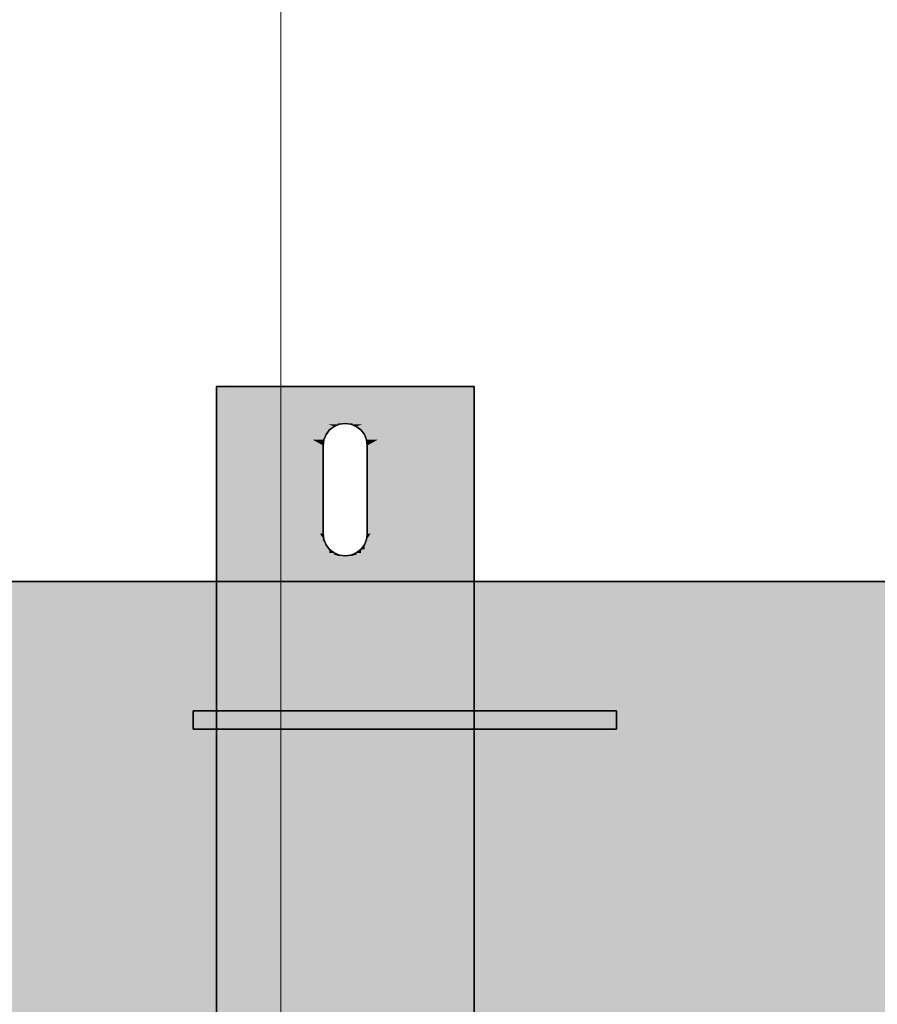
# Model space of a CAD drawing. Extents: x -133 to 627, y -127 to 467.
# Tile 36 of 256: x 34.21 to 38.87, y -31.45 to -26.1. Entities that reach past the tile are written whole.
import ezdxf

# ---------------------------------------------------------------- set-up
doc = ezdxf.new("R2010")
doc.units = 0
doc.layers.get('0').update_dxf_attribs({"lineweight": 35})
doc.layers.add('5_OG-SCHRAFF-FILL', color=7, linetype='Continuous', lineweight=25)
doc.layers.add('M-EQPT', color=2, linetype='Continuous', lineweight=30, true_color=0xffff00)
doc.layers.add('M-EQPT-Shading', color=2, linetype='Continuous', lineweight=30, true_color=0xffff00)

# ---------------------------------------------------------------- blocks, each defined once
blk = doc.blocks.new('Shading-A06HSS9WNL', base_point=(35.9808, -29.0104))
at = {"layer": 'M-EQPT-Shading', "color": 2, "true_color": 0xffff00}
for points in [[(35.8649, -28.9214), (35.8568, -28.9214), (35.2808, -28.0904)], [(35.8959, -28.3255), (35.8199, -28.3255), (35.2808, -28.0904)], [(35.8649, -28.3793), (35.8045, -28.3793), (35.2808, -28.0904)], [(35.8769, -28.3504), (35.8064, -28.3504), (35.2808, -28.0904)], [(35.8608, -28.4104), (35.5128, -28.4104), (35.2808, -28.0904)], [(35.8608, -28.8904), (35.8431, -28.8904), (35.2808, -28.0904)], [(35.9208, -28.3064), (35.8461, -28.3064), (35.2808, -28.0904)], [(35.9363, -28.2904), (36.6808, -28.0904), (35.2808, -28.0904)], [(35.9497, -28.2945), (35.8853, -28.2945), (35.2808, -28.0904)], [(35.8959, -28.9752), (35.2808, -28.9752), (35.2808, -28.0904)], [(35.8787, -28.9504), (35.8769, -28.9504), (35.2808, -28.0904)], [(35.9808, -28.2904), (36.6808, -28.0904), (35.2808, -28.0904)], [(35.9497, -28.2945), (35.8853, -28.2945), (35.2808, -28.0904)], [(35.9208, -28.3064), (35.8461, -28.3064), (35.2808, -28.0904)], [(35.8769, -28.3504), (35.8064, -28.3504), (35.2808, -28.0904)], [(35.8959, -28.3255), (35.8199, -28.3255), (35.2808, -28.0904)], [(35.8649, -28.3793), (35.2808, -28.3793), (35.2808, -28.0904)], [(35.9808, -28.2904), (35.9363, -28.2904), (35.2808, -28.0904)], [(35.9808, -28.2904), (35.9363, -28.2904), (36.6808, -28.0904)], [(36.0253, -28.2904), (35.9808, -28.2904), (36.6808, -28.0904)], [(36.0253, -28.2904), (35.9808, -28.2904), (36.6808, -28.0904)], [(36.0763, -28.2945), (36.0118, -28.2945), (36.6808, -28.0904)], [(36.0763, -28.2945), (36.0118, -28.2945), (36.6808, -28.0904)], [(36.1155, -28.3064), (36.0408, -28.3064), (36.6808, -28.0904)], [(36.1155, -28.3064), (36.0408, -28.3064), (36.6808, -28.0904)], [(36.1417, -28.3255), (36.0656, -28.3255), (36.6808, -28.0904)], [(36.1417, -28.3255), (36.0656, -28.3255), (36.6808, -28.0904)], [(36.1552, -28.3504), (36.0847, -28.3504), (36.6808, -28.0904)], [(36.1552, -28.3504), (36.0847, -28.3504), (36.6808, -28.0904)], [(36.6808, -28.9214), (36.0967, -28.9214), (36.6808, -28.0904)], [(36.1571, -28.3793), (36.0967, -28.3793), (36.6808, -28.0904)], [(36.1571, -28.3793), (36.0967, -28.3793), (36.6808, -28.0904)], [(36.4488, -28.4104), (36.1008, -28.4104), (36.6808, -28.0904)], [(36.1185, -28.8904), (36.1008, -28.8904), (36.6808, -28.0904)], [(36.6808, -28.4104), (36.1008, -28.4104), (36.6808, -28.0904)], [(35.8959, -28.3255), (35.9208, -28.3064), (35.8461, -28.3064)], [(35.8959, -28.3255), (35.9208, -28.3064), (35.8461, -28.3064)], [(35.9208, -28.3064), (35.9497, -28.2945), (35.8853, -28.2945)], [(35.9208, -28.3064), (35.9497, -28.2945), (35.8853, -28.2945)], [(35.9497, -28.2945), (35.9808, -28.2904), (35.9363, -28.2904)], [(35.9497, -28.2945), (35.9808, -28.2904), (35.9363, -28.2904)], [(36.0118, -28.2945), (36.0253, -28.2904), (35.9808, -28.2904)], [(36.0118, -28.2945), (36.0253, -28.2904), (35.9808, -28.2904)], [(36.0408, -28.3064), (36.0763, -28.2945), (36.0118, -28.2945)], [(36.0408, -28.3064), (36.0763, -28.2945), (36.0118, -28.2945)], [(36.0656, -28.3255), (36.1155, -28.3064), (36.0408, -28.3064)], [(36.0656, -28.3255), (36.1155, -28.3064), (36.0408, -28.3064)], [(35.8649, -28.3793), (35.8769, -28.3504), (35.8064, -28.3504)], [(35.8649, -28.3793), (35.8769, -28.3504), (35.8064, -28.3504)], [(35.8769, -28.3504), (35.8959, -28.3255), (35.8199, -28.3255)], [(35.8769, -28.3504), (35.8959, -28.3255), (35.8199, -28.3255)], [(36.0847, -28.3504), (36.1417, -28.3255), (36.0656, -28.3255)], [(36.0847, -28.3504), (36.1417, -28.3255), (36.0656, -28.3255)], [(36.0967, -28.3793), (36.1552, -28.3504), (36.0847, -28.3504)], [(36.0967, -28.3793), (36.1552, -28.3504), (36.0847, -28.3504)], [(35.8608, -28.4104), (35.2808, -28.4104), (35.8649, -28.3793)], [(35.2808, -28.4104), (35.8649, -28.3793), (35.2808, -28.3793)], [(35.2808, -29.1504), (35.8608, -28.4104), (35.2808, -28.4104)], [(35.8608, -28.8904), (35.4846, -28.8904), (35.8608, -28.4104)], [(35.8608, -28.8904), (35.8608, -28.4104), (35.5128, -28.4104)], [(35.8608, -28.4104), (35.8649, -28.3793), (35.8045, -28.3793)], [(36.1008, -28.4104), (36.1571, -28.3793), (36.0967, -28.3793)], [(36.1008, -28.4104), (36.1571, -28.3793), (36.0967, -28.3793)], [(36.1008, -28.8904), (36.4488, -28.4104), (36.1008, -28.4104)], [(36.6808, -28.8904), (36.1008, -28.8904), (36.6808, -28.4104)], [(36.1008, -28.8904), (36.6808, -28.4104), (36.1008, -28.4104)], [(35.2808, -29.1504), (35.8608, -28.8904), (35.4846, -28.8904)], [(35.8649, -28.9214), (35.7915, -28.9214), (35.8608, -28.8904)], [(35.8649, -28.9214), (35.8608, -28.8904), (35.8431, -28.8904)], [(36.0967, -28.9214), (36.1185, -28.8904), (36.1008, -28.8904)], [(36.1701, -28.9214), (36.0967, -28.9214), (36.1008, -28.8904)], [(36.6808, -29.1504), (36.6808, -28.8904), (36.1008, -28.8904)], [(35.2808, -29.1504), (35.8649, -28.9214), (35.7915, -28.9214)], [(35.2808, -29.1504), (35.8769, -28.9504), (35.791, -28.9504)], [(35.8769, -28.9504), (35.791, -28.9504), (35.8649, -28.9214)], [(35.8959, -28.9752), (35.8028, -28.9752), (35.8769, -28.9504)], [(35.8769, -28.9504), (35.8649, -28.9214), (35.8568, -28.9214)], [(35.8959, -28.9752), (35.8787, -28.9504), (35.8769, -28.9504)], [(36.0867, -28.9752), (36.0656, -28.9752), (36.0847, -28.9504)], [(36.1588, -28.9752), (36.0656, -28.9752), (36.0847, -28.9504)], [(36.6808, -28.9504), (36.0847, -28.9504), (36.6808, -28.9214)], [(36.0847, -28.9504), (36.6808, -28.9214), (36.0967, -28.9214)], [(36.1705, -28.9504), (36.0847, -28.9504), (36.0967, -28.9214)], [(36.6808, -36.4374), (36.6808, -28.9504), (36.0847, -28.9504)], [(36.6808, -29.1504), (36.1705, -28.9504), (36.0847, -28.9504)], [(36.6808, -29.1504), (36.1701, -28.9214), (36.0967, -28.9214)], [(35.2808, -36.4374), (35.8959, -28.9752), (35.2808, -28.9752)], [(35.2808, -29.1504), (35.8959, -28.9752), (35.8028, -28.9752)], [(35.2808, -29.1504), (35.9208, -28.9943), (35.829, -28.9943)], [(35.2808, -29.1504), (35.9497, -29.0063), (35.8716, -29.0063)], [(35.2808, -29.1504), (36.6808, -29.1504), (35.9308, -29.0104)], [(35.8959, -35.9725), (35.3191, -35.9725), (35.9208, -28.9943)], [(35.3191, -35.9725), (35.9208, -28.9943), (35.8944, -28.9943)], [(35.9208, -28.9943), (35.829, -28.9943), (35.8959, -28.9752)], [(35.9497, -29.0063), (35.8716, -29.0063), (35.9208, -28.9943)], [(35.9208, -28.9943), (35.8944, -28.9943), (35.8959, -28.9752)], [(35.9208, -35.9534), (35.896, -35.9534), (35.9497, -29.0063)], [(35.896, -35.9534), (35.9497, -29.0063), (35.9207, -29.0063)], [(35.9497, -29.0063), (35.9207, -29.0063), (35.9208, -28.9943)], [(35.9497, -35.9415), (35.9208, -35.9415), (35.9808, -29.0104)], [(35.9208, -35.9415), (35.9808, -29.0104), (35.9497, -29.0104)], [(35.9308, -29.0104), (35.9808, -29.0104), (35.9497, -29.0063)], [(36.6808, -29.1504), (35.9308, -29.0104), (35.9808, -29.0104)], [(35.9808, -29.0104), (35.9497, -29.0104), (35.9497, -29.0063)], [(35.9808, -35.9374), (35.9498, -35.9374), (35.9808, -29.0104)], [(36.0118, -29.0104), (35.9808, -29.0104), (36.0118, -29.0063)], [(36.0308, -29.0104), (35.9808, -29.0104), (36.0118, -29.0063)], [(36.0118, -35.9374), (35.9808, -35.9374), (36.0118, -29.0104)], [(35.9808, -35.9374), (36.0118, -29.0104), (35.9808, -29.0104)], [(36.6808, -29.1504), (36.0308, -29.0104), (35.9808, -29.0104)], [(36.0408, -29.0063), (36.0118, -29.0063), (36.0408, -28.9943)], [(36.0899, -29.0063), (36.0118, -29.0063), (36.0408, -28.9943)], [(36.0408, -35.9415), (36.0118, -35.9415), (36.0408, -29.0063)], [(36.0118, -35.9415), (36.0408, -29.0063), (36.0118, -29.0063)], [(36.6808, -29.1504), (36.0899, -29.0063), (36.0118, -29.0063)], [(36.0656, -28.9943), (36.0408, -28.9943), (36.0656, -28.9752)], [(36.1326, -28.9943), (36.0408, -28.9943), (36.0656, -28.9752)], [(36.0656, -35.9534), (36.0408, -35.9534), (36.0656, -28.9943)], [(36.0408, -35.9534), (36.0656, -28.9943), (36.0408, -28.9943)], [(36.6808, -29.1504), (36.1326, -28.9943), (36.0408, -28.9943)], [(36.6808, -36.4374), (36.0867, -28.9752), (36.0656, -28.9752)], [(36.6425, -35.9725), (36.0656, -35.9725), (36.0656, -28.9752)], [(36.6808, -29.1504), (36.1588, -28.9752), (36.0656, -28.9752)], [(35.2808, -35.7504), (36.3328, -35.7504), (35.2808, -29.1504)], [(36.3328, -35.7504), (35.2808, -29.1504), (36.3328, -29.1504)], [(36.3328, -35.7504), (36.6808, -35.7504), (36.3328, -29.1504)], [(36.6808, -35.7504), (36.3328, -29.1504), (36.6808, -29.1504)]]:
    blk.add_solid(points, dxfattribs=at)
blk = doc.blocks.new('Shading-A06HSS9YNL', base_point=(31.4808, -35.7533))
at = {"layer": 'M-EQPT-Shading', "color": 2, "true_color": 0xffff00}
for points in [[(31.4808, -35.7533), (36.3328, -35.7533), (31.4808, -29.1504)], [(36.3328, -35.7533), (31.4808, -29.1504), (36.3328, -29.1504)], [(31.4808, -31.9858), (52.4808, -31.9858), (31.4808, -29.1504)], [(52.4808, -31.9858), (31.4808, -29.1504), (52.4808, -29.1504)], [(36.3328, -35.7533), (52.4808, -35.7533), (36.3328, -29.1504)], [(52.4808, -35.7533), (36.3328, -29.1504), (52.4808, -29.1504)]]:
    blk.add_solid(points, dxfattribs=at)
blk = doc.blocks.new('Shading-A06HSSF6NL', base_point=(35.155, -29.8524))
at = {"layer": 'M-EQPT-Shading', "color": 8, "true_color": 0x808080}
for points in [[(35.155, -29.9533), (37.455, -29.9533), (35.155, -29.8524)], [(37.455, -29.9533), (35.155, -29.8524), (37.455, -29.8524)]]:
    blk.add_solid(points, dxfattribs=at)
blk = doc.blocks.new('Shading-A06HSSFANL', base_point=(37.455, -29.8524))
at = {"layer": 'M-EQPT-Shading', "color": 8, "true_color": 0x808080}
for points in [[(35.155, -29.9533), (37.455, -29.9533), (35.155, -29.8524)], [(37.455, -29.9533), (35.155, -29.8524), (37.455, -29.8524)]]:
    blk.add_solid(points, dxfattribs=at)
blk = doc.blocks.new('Referenz-A06HSSHCNL', base_point=(-102.5768, -104.9763))
at = {"layer": '5_OG-SCHRAFF-FILL', "color": 0, "lineweight": 13}
blk.add_line((35.6316, -51.1478), (35.6316, -8.2956), dxfattribs=at)
blk = doc.blocks.new('Flächen-Netz-A06HSSHPNL', base_point=(35.155, -29.9533))
at = {"color": 0, "linetype": 'ByBlock', "lineweight": -2, "ltscale": 0.3}
for p, q in [((35.155, -29.9533), (35.155, -29.8524)), ((35.155, -29.8524), (35.155, -29.8524)), ((35.155, -29.8524), (35.155, -29.9533)), ((35.155, -29.9533), (35.155, -29.9533))]:
    blk.add_line(p, q, dxfattribs=at)
blk = doc.blocks.new('Flächen-Netz-A06HSSHTNL', base_point=(37.455, -29.9533))
at = {"color": 0, "linetype": 'ByBlock', "lineweight": -2, "ltscale": 0.3}
for p, q in [((37.455, -29.9533), (37.455, -29.8524)), ((37.455, -29.8524), (37.455, -29.8524)), ((37.455, -29.8524), (37.455, -29.9533)), ((37.455, -29.9533), (37.455, -29.9533))]:
    blk.add_line(p, q, dxfattribs=at)
blk = doc.blocks.new('Flächen-Netz-A06HSSI1NL', base_point=(35.155, -29.9533))
at = {"color": 0, "linetype": 'ByBlock', "lineweight": -2, "ltscale": 0.3}
for p, q in [((37.455, -29.8524), (35.155, -29.8524)), ((35.155, -29.8524), (35.155, -29.9533)), ((37.455, -29.9533), (37.455, -29.8524)), ((35.155, -29.9533), (37.455, -29.9533))]:
    blk.add_line(p, q, dxfattribs=at)
blk = doc.blocks.new('Flächen-Netz-A06HSSI5NL', base_point=(35.155, -29.9533))
at = {"color": 0, "linetype": 'ByBlock', "lineweight": -2, "ltscale": 0.3}
for p, q in [((35.155, -29.8524), (37.455, -29.8524)), ((35.155, -29.9533), (35.155, -29.8524)), ((37.455, -29.8524), (37.455, -29.9533)), ((37.455, -29.9533), (35.155, -29.9533))]:
    blk.add_line(p, q, dxfattribs=at)
blk = doc.blocks.new('Blockreferenz-A06HSSLFNL', base_point=(31.4808, -35.7533))
at = {"linetype": 'ByBlock', "lineweight": -2, "ltscale": 0.3}
for p, q in [((52.4808, -29.1504), (31.4808, -29.1504)), ((31.4808, -29.1504), (52.4808, -29.1504)), ((31.4808, -29.1504), (52.4808, -29.1504)), ((52.4808, -29.1504), (31.4808, -29.1504))]:
    blk.add_line(p, q, dxfattribs=at)
blk = doc.blocks.new('Blockreferenz-A06HSSN3NL', base_point=(35.2808, -36.4374))
at = {"linetype": 'ByBlock', "lineweight": -2, "ltscale": 0.3}
for p, q in [((35.2808, -28.0904), (35.2808, -36.4374)), ((35.2808, -29.1504), (35.2808, -28.0904)), ((35.2808, -28.0904), (35.2808, -28.0904)), ((35.2808, -36.4374), (35.2808, -28.0904)), ((35.2808, -28.0904), (36.6808, -28.0904)), ((36.6808, -28.0904), (35.2808, -28.0904)), ((35.2808, -28.0904), (35.2808, -28.0904)), ((35.2808, -28.0904), (36.6808, -28.0904)), ((36.6808, -28.0904), (35.2808, -28.0904)), ((35.2808, -28.0904), (35.2808, -29.1504)), ((36.6808, -36.4374), (36.6808, -28.0904)), ((36.6808, -28.0904), (36.6808, -28.0904)), ((36.6808, -28.0904), (36.6808, -29.1504)), ((36.6808, -28.0904), (36.6808, -36.4374)), ((36.6808, -28.0904), (36.6808, -28.0904)), ((36.6808, -29.1504), (36.6808, -28.0904)), ((35.9208, -28.3064), (35.8959, -28.3255)), ((35.8959, -28.3255), (35.9208, -28.3064)), ((35.8959, -28.3255), (35.9208, -28.3064)), ((35.9208, -28.3064), (35.8959, -28.3255)), ((35.9497, -28.2945), (35.9208, -28.3064)), ((35.9208, -28.3064), (35.9497, -28.2945)), ((35.9208, -28.3064), (35.9497, -28.2945)), ((35.9497, -28.2945), (35.9208, -28.3064)), ((35.9808, -28.2904), (35.9497, -28.2945)), ((35.9497, -28.2945), (35.9808, -28.2904)), ((35.9497, -28.2945), (35.9808, -28.2904)), ((35.9808, -28.2904), (35.9497, -28.2945)), ((36.0118, -28.2945), (35.9808, -28.2904)), ((35.9808, -28.2904), (36.0118, -28.2945)), ((36.0118, -28.2945), (35.9808, -28.2904)), ((35.9808, -28.2904), (36.0118, -28.2945)), ((36.0408, -28.3064), (36.0118, -28.2945)), ((36.0118, -28.2945), (36.0408, -28.3064)), ((36.0118, -28.2945), (36.0408, -28.3064)), ((36.0408, -28.3064), (36.0118, -28.2945)), ((36.0656, -28.3255), (36.0408, -28.3064)), ((36.0408, -28.3064), (36.0656, -28.3255)), ((36.0408, -28.3064), (36.0656, -28.3255)), ((36.0656, -28.3255), (36.0408, -28.3064)), ((35.8769, -28.3504), (35.8649, -28.3793)), ((35.8649, -28.3793), (35.8769, -28.3504)), ((35.8649, -28.3793), (35.8769, -28.3504)), ((35.8769, -28.3504), (35.8649, -28.3793)), ((35.8959, -28.3255), (35.8769, -28.3504)), ((35.8769, -28.3504), (35.8959, -28.3255)), ((35.8769, -28.3504), (35.8959, -28.3255)), ((35.8959, -28.3255), (35.8769, -28.3504)), ((36.0847, -28.3504), (36.0656, -28.3255)), ((36.0656, -28.3255), (36.0847, -28.3504)), ((36.0656, -28.3255), (36.0847, -28.3504)), ((36.0847, -28.3504), (36.0656, -28.3255)), ((36.0967, -28.3793), (36.0847, -28.3504)), ((36.0847, -28.3504), (36.0967, -28.3793)), ((36.0847, -28.3504), (36.0967, -28.3793)), ((36.0967, -28.3793), (36.0847, -28.3504)), ((35.8649, -28.3793), (35.8608, -28.4104)), ((35.8608, -28.4104), (35.8649, -28.3793)), ((35.8649, -28.3793), (35.8608, -28.4104)), ((35.8608, -28.4104), (35.8649, -28.3793)), ((35.8608, -28.4104), (35.8608, -28.8904)), ((35.8608, -28.8904), (35.8608, -28.4104)), ((35.8608, -28.4104), (35.8608, -28.4104)), ((35.8608, -28.4104), (35.8608, -28.4104)), ((35.8608, -28.4104), (35.8608, -28.8904)), ((35.8608, -28.8904), (35.8608, -28.4104)), ((36.1008, -28.4104), (36.0967, -28.3793)), ((36.0967, -28.3793), (36.1008, -28.4104)), ((36.0967, -28.3793), (36.1008, -28.4104)), ((36.1008, -28.4104), (36.0967, -28.3793)), ((36.1008, -28.8904), (36.1008, -28.4104)), ((36.1008, -28.4104), (36.1008, -28.8904)), ((36.1008, -28.8904), (36.1008, -28.4104)), ((36.1008, -28.4104), (36.1008, -28.4104)), ((36.1008, -28.4104), (36.1008, -28.8904)), ((36.1008, -28.4104), (36.1008, -28.4104)), ((35.8608, -28.8904), (35.8649, -28.9214)), ((35.8649, -28.9214), (35.8608, -28.8904)), ((35.8608, -28.8904), (35.8608, -28.8904)), ((35.8649, -28.9214), (35.8608, -28.8904)), ((35.8608, -28.8904), (35.8608, -28.8904)), ((35.8608, -28.8904), (35.8649, -28.9214)), ((36.0967, -28.9214), (36.1008, -28.8904)), ((36.1008, -28.8904), (36.0967, -28.9214)), ((36.0967, -28.9214), (36.1008, -28.8904)), ((36.1008, -28.8904), (36.0967, -28.9214)), ((36.1008, -28.8904), (36.1008, -28.8904)), ((36.1008, -28.8904), (36.1008, -28.8904)), ((35.8649, -28.9214), (35.8769, -28.9504)), ((35.8769, -28.9504), (35.8649, -28.9214)), ((35.8769, -28.9504), (35.8649, -28.9214)), ((35.8649, -28.9214), (35.8769, -28.9504)), ((35.8769, -28.9504), (35.8959, -28.9752)), ((35.8959, -28.9752), (35.8769, -28.9504)), ((35.8959, -28.9752), (35.8769, -28.9504)), ((35.8769, -28.9504), (35.8959, -28.9752)), ((36.0656, -28.9752), (36.0847, -28.9504)), ((36.0847, -28.9504), (36.0656, -28.9752)), ((36.0847, -28.9504), (36.0656, -28.9752)), ((36.0656, -28.9752), (36.0847, -28.9504)), ((36.0847, -28.9504), (36.0967, -28.9214)), ((36.0967, -28.9214), (36.0847, -28.9504)), ((36.0967, -28.9214), (36.0847, -28.9504)), ((36.0847, -28.9504), (36.0967, -28.9214)), ((35.8959, -28.9752), (35.9208, -28.9943)), ((35.9208, -28.9943), (35.8959, -28.9752)), ((35.9208, -28.9943), (35.8959, -28.9752)), ((35.8959, -28.9752), (35.9208, -28.9943)), ((35.9208, -28.9943), (35.9497, -29.0063)), ((35.9497, -29.0063), (35.9208, -28.9943)), ((35.9497, -29.0063), (35.9208, -28.9943)), ((35.9208, -28.9943), (35.9497, -29.0063)), ((35.9497, -29.0063), (35.9808, -29.0104)), ((35.9808, -29.0104), (35.9497, -29.0063)), ((35.9497, -29.0063), (35.9808, -29.0104)), ((35.9808, -29.0104), (35.9497, -29.0063)), ((35.9808, -29.0104), (36.0118, -29.0063)), ((36.0118, -29.0063), (35.9808, -29.0104)), ((36.0118, -29.0063), (35.9808, -29.0104)), ((35.9808, -29.0104), (36.0118, -29.0063)), ((36.0118, -29.0063), (36.0408, -28.9943)), ((36.0408, -28.9943), (36.0118, -29.0063)), ((36.0408, -28.9943), (36.0118, -29.0063)), ((36.0118, -29.0063), (36.0408, -28.9943)), ((36.0408, -28.9943), (36.0656, -28.9752)), ((36.0656, -28.9752), (36.0408, -28.9943)), ((36.0656, -28.9752), (36.0408, -28.9943)), ((36.0408, -28.9943), (36.0656, -28.9752)), ((35.2808, -35.7504), (35.2808, -29.1504)), ((35.2808, -29.1504), (35.2808, -29.1504)), ((35.2808, -29.1504), (36.6808, -29.1504)), ((36.6808, -29.1504), (35.2808, -29.1504)), ((35.2808, -29.1504), (35.2808, -29.1504)), ((36.6808, -29.1504), (35.2808, -29.1504)), ((35.2808, -29.1504), (35.2808, -35.7504)), ((35.2808, -29.1504), (36.6808, -29.1504)), ((36.6808, -29.1504), (36.6808, -29.1504)), ((36.6808, -29.1504), (36.6808, -35.7504)), ((36.6808, -29.1504), (36.6808, -29.1504)), ((36.6808, -35.7504), (36.6808, -29.1504))]:
    blk.add_line(p, q, dxfattribs=at)
blk = doc.blocks.new('Flächen-Netz-A06HSSPDNL', base_point=(35.155, -29.8524))
at = {"color": 0, "linetype": 'ByBlock', "lineweight": -2, "ltscale": 0.3}
for p, q in [((37.455, -29.8524), (35.155, -29.8524)), ((35.155, -29.8524), (35.155, -29.8524)), ((35.155, -29.8524), (37.455, -29.8524)), ((37.455, -29.8524), (37.455, -29.8524))]:
    blk.add_line(p, q, dxfattribs=at)
blk = doc.blocks.new('Flächen-Netz-A06HSSRZNL', base_point=(35.155, -29.9533))
at = {"color": 0, "linetype": 'ByBlock', "lineweight": -2, "ltscale": 0.3}
for p, q in [((37.455, -29.9533), (35.155, -29.9533)), ((35.155, -29.9533), (35.155, -29.9533)), ((35.155, -29.9533), (37.455, -29.9533)), ((37.455, -29.9533), (37.455, -29.9533))]:
    blk.add_line(p, q, dxfattribs=at)

msp = doc.modelspace()

# ---------------------------------------------------------------- linework, layer by layer
at = {"layer": 'M-EQPT', "color": 8, "ltscale": 0.3, "true_color": 0x808080}
for q in [(31.4808, -29.1504), (31.4808, -29.1504), (38.6008, -29.1504)]:
    msp.add_line((38.6008, -29.1504), q, dxfattribs=at)

# ---------------------------------------------------------------- block references
at = {"color": 251, "lineweight": 25, "ltscale": 0.25, "true_color": 0x585858}
msp.add_blockref('Referenz-A06HSSHCNL', (-102.5768, -104.9763), dxfattribs=at)
at = {"layer": 'M-EQPT'}
for name, p in [('Shading-A06HSS9WNL', (35.9808, -29.0104)), ('Shading-A06HSS9YNL', (31.4808, -35.7533)), ('Shading-A06HSSF6NL', (35.155, -29.8524)), ('Shading-A06HSSFANL', (37.455, -29.8524))]:
    msp.add_blockref(name, p, dxfattribs=at)
at = {"layer": 'M-EQPT', "color": 8, "ltscale": 0.3, "true_color": 0x808080}
for name, p in [('Blockreferenz-A06HSSN3NL', (35.2808, -36.4374)), ('Blockreferenz-A06HSSLFNL', (31.4808, -35.7533)), ('Flächen-Netz-A06HSSHPNL', (35.155, -29.9533)), ('Flächen-Netz-A06HSSI1NL', (35.155, -29.9533)), ('Flächen-Netz-A06HSSI5NL', (35.155, -29.9533)), ('Flächen-Netz-A06HSSPDNL', (35.155, -29.8524)), ('Flächen-Netz-A06HSSHTNL', (37.455, -29.9533)), ('Flächen-Netz-A06HSSRZNL', (35.155, -29.9533))]:
    msp.add_blockref(name, p, dxfattribs=at)

doc.saveas('drawing.dxf')
